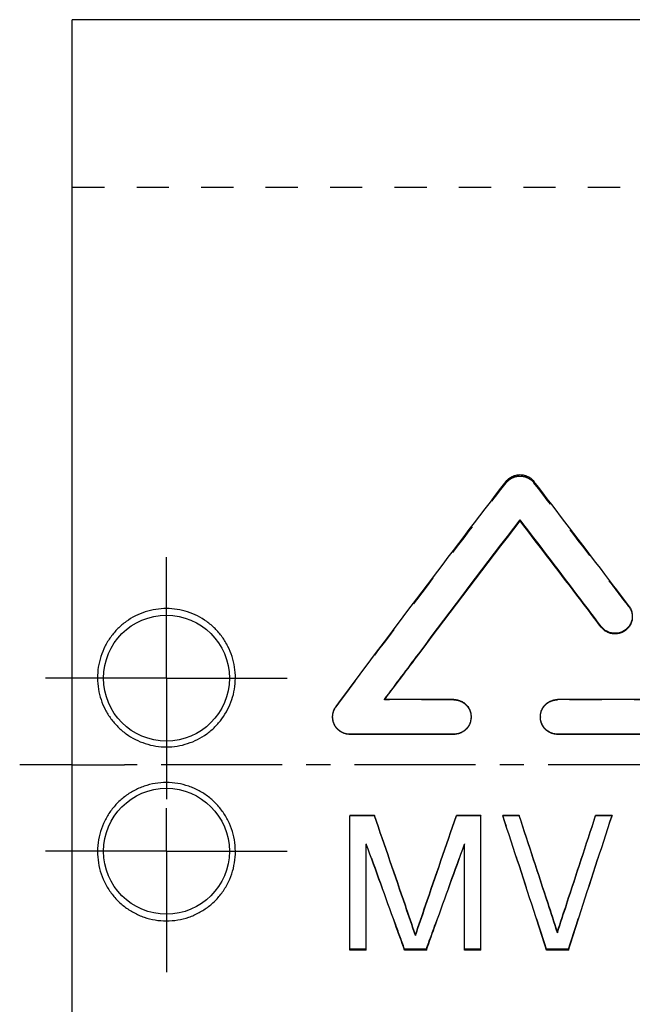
# Model space of a CAD drawing. Header units: millimetres. Extents: x 131 to 322, y 170 to 312.
# Tile 2 of 48: x 131 to 190, y 218 to 312. Entities that reach past the tile are written whole.
import ezdxf

# ---------------------------------------------------------------- set-up
doc = ezdxf.new("R2010")
doc.units = ezdxf.units.MM
doc.header["$LTSCALE"] = 30.734
doc.linetypes.add('CENTER', pattern=[0.6, 0.375, -0.075, 0.075, -0.075])
doc.linetypes.add('HIDDEN', pattern=[0.2, 0.1, -0.1])
doc.layers.get('0').update_dxf_attribs({"linetype": 'CONTINUOUS'})
doc.layers.add('DEFAULT_1', color=7, linetype='CENTER')
doc.layers.add('DEFAULT_2', color=8, linetype='HIDDEN')

msp = doc.modelspace()

# ---------------------------------------------------------------- linework, layer by layer
at = {"color": 7, "linetype": 'CONTINUOUS'}
for p, q in [((136.433, 170.185), (136.433, 312.185)), ((299.333, 312.185), (136.433, 312.185)), ((179.162, 264.414), (179.162, 264.529)), ((186.896, 254.298), (186.896, 254.362)), ((172.839, 247.404), (166.23, 247.404)), ((199.254, 247.404), (182.745, 247.404)), ((172.839, 244.091), (162.933, 244.091)), ((172.839, 244.077), (162.933, 244.077)), ((182.745, 244.077), (182.745, 244.091)), ((199.254, 244.091), (182.745, 244.091)), ((199.254, 244.077), (182.745, 244.077)), ((165.277, 236.34), (162.933, 236.34)), ((162.933, 223.527), (162.933, 236.316)), ((165.277, 236.316), (162.933, 236.316)), ((165.277, 236.34), (165.277, 236.316)), ((173.09, 236.34), (173.09, 236.316)), ((175.433, 236.34), (173.09, 236.34)), ((175.433, 236.316), (173.09, 236.316)), ((175.433, 223.527), (175.433, 236.316)), ((177.517, 236.34), (177.517, 236.316)), ((179.079, 236.34), (177.517, 236.34)), ((179.079, 236.316), (177.517, 236.316)), ((179.079, 236.34), (179.079, 236.316)), ((186.371, 236.34), (186.371, 236.316)), ((187.933, 236.34), (186.371, 236.34)), ((187.933, 236.316), (186.371, 236.316)), ((187.933, 236.34), (187.933, 236.316)), ((164.496, 223.527), (164.496, 233.613)), ((173.871, 223.527), (173.871, 233.613)), ((182.725, 225.25), (182.725, 225.172)), ((169.183, 224.978), (169.183, 224.898)), ((164.496, 223.527), (162.933, 223.527)), ((170.225, 223.527), (168.142, 223.527)), ((175.433, 223.527), (173.871, 223.527)), ((183.767, 223.527), (181.683, 223.527))]:
    msp.add_line(p, q, dxfattribs=at)
for centre in [(145.433, 249.435), (145.433, 232.935)]:
    msp.add_circle(centre, 6, dxfattribs=at)
for points, knots in [([(177.838, 268.184), (177.914, 268.284), (178.092, 268.466), (178.414, 268.671), (178.775, 268.799), (179.159, 268.843), (179.542, 268.799), (179.904, 268.672), (180.226, 268.467), (180.404, 268.285), (180.481, 268.185)], [0, 0, 0, 0, 0.124411, 0.248574, 0.373415, 0.500279, 0.626538, 0.751139, 0.875619, 1, 1, 1, 1]), ([(161.611, 246.74), (164.335, 250.389), (169.719, 257.555), (175.152, 264.685), (177.838, 268.184)], [0, 0, 0, 0, 0.507921, 1, 1, 1, 1]), ([(189.537, 256.326), (188.774, 257.334), (185.766, 261.296), (182.744, 265.247), (180.481, 268.185)], [0, 0, 0, 0, 0.254272, 1, 1, 1, 1]), ([(166.23, 247.404), (167.316, 248.858), (171.604, 254.583), (175.921, 260.286), (179.162, 264.529)], [0, 0, 0, 0, 0.253699, 1, 1, 1, 1]), ([(166.253, 247.404), (167.331, 248.84), (171.612, 254.527), (175.922, 260.192), (179.162, 264.414)], [0, 0, 0, 0, 0.25236, 1, 1, 1, 1]), ([(186.896, 254.362), (186.246, 255.222), (183.676, 258.617), (181.096, 262.004), (179.162, 264.529)], [0, 0, 0, 0, 0.253039, 1, 1, 1, 1]), ([(186.896, 254.298), (186.246, 255.153), (183.676, 258.531), (181.096, 261.902), (179.162, 264.414)], [0, 0, 0, 0, 0.253036, 1, 1, 1, 1]), ([(189.537, 256.326), (189.61, 256.23), (189.735, 256.02), (189.844, 255.684), (189.867, 255.454), (189.867, 255.346)], [0, 0, 0, 0, 0.345082, 0.690639, 1, 1, 1, 1]), ([(145.433, 256.068), (145.091, 256.068), (144.405, 256.014), (143.404, 255.774), (142.453, 255.382), (141.572, 254.845), (140.778, 254.17), (140.093, 253.371), (139.545, 252.471), (139.147, 251.5), (138.907, 250.481), (138.83, 249.434), (138.92, 248.389), (139.171, 247.379), (139.573, 246.428), (140.116, 245.552), (140.789, 244.772), (141.574, 244.105), (142.454, 243.569), (143.406, 243.177), (144.408, 242.937), (145.092, 242.884), (145.433, 242.884)], [0, 0, 0, 0, 0.049752, 0.099353, 0.148855, 0.198493, 0.248613, 0.29958, 0.350622, 0.400995, 0.451232, 0.502045, 0.552802, 0.602841, 0.65252, 0.702154, 0.751819, 0.801485, 0.851144, 0.900787, 0.950432, 1, 1, 1, 1]), ([(145.433, 242.884), (145.775, 242.884), (146.46, 242.937), (147.461, 243.177), (148.413, 243.569), (149.293, 244.106), (150.079, 244.772), (150.751, 245.553), (151.294, 246.428), (151.696, 247.379), (151.947, 248.389), (152.037, 249.433), (151.96, 250.48), (151.72, 251.5), (151.323, 252.47), (150.774, 253.37), (150.089, 254.17), (149.294, 254.845), (148.412, 255.383), (147.461, 255.775), (146.461, 256.014), (145.776, 256.068), (145.433, 256.068)], [0, 0, 0, 0, 0.049589, 0.099238, 0.148884, 0.198545, 0.248215, 0.297885, 0.347523, 0.39719, 0.447187, 0.497914, 0.548746, 0.599006, 0.649354, 0.70037, 0.751374, 0.801561, 0.851222, 0.900719, 0.950295, 1, 1, 1, 1]), ([(189.867, 255.346), (189.867, 255.333), (189.866, 255.199), (189.831, 254.94), (189.697, 254.589), (189.487, 254.278), (189.214, 254.022), (188.889, 253.834), (188.528, 253.721), (188.152, 253.694), (187.784, 253.75), (187.44, 253.884), (187.136, 254.089), (186.968, 254.266), (186.896, 254.362)], [0, 0, 0, 0, 0.008916, 0.098202, 0.189468, 0.280869, 0.370366, 0.460736, 0.552995, 0.644603, 0.734194, 0.82307, 0.911833, 1, 1, 1, 1]), ([(189.867, 255.276), (189.867, 255.264), (189.866, 255.13), (189.831, 254.872), (189.697, 254.523), (189.487, 254.213), (189.214, 253.959), (188.889, 253.771), (188.528, 253.66), (188.152, 253.633), (187.784, 253.688), (187.44, 253.822), (187.136, 254.025), (186.968, 254.202), (186.896, 254.298)], [0, 0, 0, 0, 0.00889, 0.097921, 0.188974, 0.280246, 0.369714, 0.46015, 0.55255, 0.644337, 0.734093, 0.823087, 0.911888, 1, 1, 1, 1]), ([(172.839, 247.404), (172.96, 247.404), (173.204, 247.377), (173.552, 247.257), (173.866, 247.062), (174.133, 246.8), (174.337, 246.48), (174.462, 246.123), (174.49, 245.873), (174.49, 245.75)], [0, 0, 0, 0, 0.140522, 0.281621, 0.422531, 0.56539, 0.711424, 0.857556, 1, 1, 1, 1]), ([(181.095, 245.815), (181.099, 245.917), (181.129, 246.145), (181.248, 246.482), (181.452, 246.801), (181.718, 247.062), (182.032, 247.257), (182.379, 247.377), (182.623, 247.404), (182.745, 247.404)], [0, 0, 0, 0, 0.121398, 0.271681, 0.420726, 0.566442, 0.7111, 0.855841, 1, 1, 1, 1]), ([(161.283, 245.749), (161.283, 245.771), (161.285, 245.903), (161.319, 246.145), (161.43, 246.461), (161.545, 246.652), (161.611, 246.74)], [0, 0, 0, 0, 0.060216, 0.373927, 0.687455, 1, 1, 1, 1]), ([(162.933, 244.091), (162.823, 244.091), (162.602, 244.114), (162.283, 244.213), (161.991, 244.375), (161.736, 244.592), (161.53, 244.856), (161.38, 245.156), (161.299, 245.459), (161.283, 245.66), (161.283, 245.749)], [0, 0, 0, 0, 0.127527, 0.25534, 0.383339, 0.511456, 0.639691, 0.767997, 0.896322, 1, 1, 1, 1]), ([(174.49, 245.75), (174.49, 245.625), (174.462, 245.373), (174.335, 245.015), (174.132, 244.696), (173.866, 244.434), (173.552, 244.239), (173.205, 244.119), (172.96, 244.091), (172.839, 244.091)], [0, 0, 0, 0, 0.144091, 0.290539, 0.435809, 0.577815, 0.71873, 0.859664, 1, 1, 1, 1]), ([(174.489, 245.662), (174.485, 245.559), (174.454, 245.332), (174.335, 244.996), (174.132, 244.679), (173.866, 244.418), (173.552, 244.224), (173.204, 244.104), (172.96, 244.077), (172.839, 244.077)], [0, 0, 0, 0, 0.121313, 0.271311, 0.420234, 0.565967, 0.710733, 0.855641, 1, 1, 1, 1]), ([(182.745, 244.091), (182.624, 244.091), (182.38, 244.119), (182.032, 244.239), (181.718, 244.434), (181.451, 244.697), (181.248, 245.017), (181.122, 245.375), (181.094, 245.625), (181.094, 245.748)], [0, 0, 0, 0, 0.140371, 0.28135, 0.422211, 0.565082, 0.711157, 0.857305, 1, 1, 1, 1]), ([(145.433, 239.486), (145.074, 239.486), (144.353, 239.427), (143.302, 239.162), (142.308, 238.728), (141.398, 238.137), (140.598, 237.405), (139.927, 236.552), (139.405, 235.601), (139.043, 234.572), (138.854, 233.49), (138.847, 232.384), (139.023, 231.294), (139.377, 230.249), (139.902, 229.273), (140.583, 228.397), (141.395, 227.654), (142.309, 227.06), (143.302, 226.627), (144.352, 226.362), (145.073, 226.302), (145.433, 226.302)], [0, 0, 0, 0, 0.052195, 0.104437, 0.156731, 0.208963, 0.261308, 0.313519, 0.365849, 0.418116, 0.471162, 0.524698, 0.577957, 0.630698, 0.684228, 0.738001, 0.791101, 0.843394, 0.895533, 0.947694, 1, 1, 1, 1]), ([(145.433, 226.302), (145.794, 226.302), (146.515, 226.362), (147.566, 226.627), (148.559, 227.061), (149.472, 227.654), (150.284, 228.397), (150.965, 229.273), (151.489, 230.248), (151.844, 231.294), (152.02, 232.383), (152.013, 233.489), (151.824, 234.572), (151.462, 235.602), (150.939, 236.553), (150.269, 237.406), (149.468, 238.137), (148.558, 238.728), (147.564, 239.162), (146.513, 239.427), (145.793, 239.486), (145.433, 239.486)], [0, 0, 0, 0, 0.052361, 0.104541, 0.156691, 0.208942, 0.261976, 0.315729, 0.369301, 0.422043, 0.475272, 0.528813, 0.581904, 0.6342, 0.686525, 0.738735, 0.79107, 0.843304, 0.895591, 0.947833, 1, 1, 1, 1]), ([(169.183, 224.978), (168.864, 225.915), (167.568, 229.705), (166.264, 233.492), (165.277, 236.34)], [0, 0, 0, 0, 0.247365, 1, 1, 1, 1]), ([(169.183, 224.898), (168.864, 225.84), (167.568, 229.649), (166.264, 233.454), (165.277, 236.316)], [0, 0, 0, 0, 0.247366, 1, 1, 1, 1]), ([(169.183, 224.978), (169.503, 225.915), (170.799, 229.705), (172.103, 233.492), (173.09, 236.34)], [0, 0, 0, 0, 0.247365, 1, 1, 1, 1]), ([(169.183, 224.898), (169.503, 225.84), (170.799, 229.649), (172.103, 233.454), (173.09, 236.316)], [0, 0, 0, 0, 0.247366, 1, 1, 1, 1]), ([(181.683, 223.527), (181.343, 224.58), (179.962, 228.846), (178.571, 233.108), (177.517, 236.316)], [0, 0, 0, 0, 0.246857, 1, 1, 1, 1]), ([(182.725, 225.25), (182.426, 226.166), (181.217, 229.864), (180, 233.56), (179.079, 236.34)], [0, 0, 0, 0, 0.247475, 1, 1, 1, 1]), ([(182.725, 225.172), (182.426, 226.092), (181.217, 229.809), (180, 233.523), (179.079, 236.316)], [0, 0, 0, 0, 0.247476, 1, 1, 1, 1]), ([(182.725, 225.25), (183.024, 226.166), (184.233, 229.864), (185.451, 233.56), (186.371, 236.34)], [0, 0, 0, 0, 0.247475, 1, 1, 1, 1]), ([(182.725, 225.172), (183.024, 226.092), (184.233, 229.809), (185.451, 233.523), (186.371, 236.316)], [0, 0, 0, 0, 0.247476, 1, 1, 1, 1]), ([(183.767, 223.527), (184.107, 224.58), (185.488, 228.846), (186.88, 233.108), (187.933, 236.316)], [0, 0, 0, 0, 0.246857, 1, 1, 1, 1]), ([(168.142, 223.527), (167.843, 224.359), (166.633, 227.723), (165.416, 231.084), (164.496, 233.613)], [0, 0, 0, 0, 0.247268, 1, 1, 1, 1]), ([(170.225, 223.527), (170.524, 224.359), (171.734, 227.723), (172.951, 231.084), (173.871, 233.613)], [0, 0, 0, 0, 0.247268, 1, 1, 1, 1])]:
    msp.add_open_spline(points, degree=3, knots=knots, dxfattribs=at)
msp.add_open_spline([(181.094, 245.748), (181.094, 245.77), (181.094, 245.793), (181.095, 245.815)], degree=3, dxfattribs=at)
at = {"layer": 'DEFAULT_1', "color": 2, "linetype": 'CENTER'}
for p, q in [((145.433, 249.435), (145.433, 261.824)), ((145.433, 249.435), (133.045, 249.435)), ((145.433, 249.435), (145.433, 237.046)), ((145.433, 249.435), (157.822, 249.435)), ((136.433, 241.185), (131.433, 241.185)), ((136.433, 241.185), (141.434, 241.185)), ((322.433, 241.185), (141.434, 241.185)), ((145.433, 232.935), (145.433, 237.046)), ((145.433, 232.935), (133.045, 232.935)), ((145.433, 232.935), (145.433, 220.546)), ((145.433, 232.935), (157.822, 232.935))]:
    msp.add_line(p, q, dxfattribs=at)
at = {"layer": 'DEFAULT_2', "color": 8, "linetype": 'HIDDEN'}
for p, q in [((219.433, 296.185), (136.433, 296.185)), ((177.838, 268.051), (177.838, 268.184)), ((180.481, 268.053), (180.481, 268.185)), ((189.537, 256.252), (189.537, 256.326)), ((166.23, 247.373), (166.23, 247.404)), ((172.839, 247.373), (166.23, 247.373)), ((172.839, 247.373), (172.839, 247.404)), ((182.745, 247.373), (182.745, 247.404)), ((199.254, 247.373), (182.745, 247.373)), ((161.611, 246.713), (161.611, 246.74)), ((161.283, 245.749), (161.283, 245.727)), ((174.49, 245.728), (174.49, 245.75)), ((181.094, 245.748), (181.094, 245.726)), ((162.933, 244.077), (162.933, 244.091)), ((172.839, 244.077), (172.839, 244.091)), ((162.933, 236.34), (162.933, 236.316)), ((175.433, 236.34), (175.433, 236.316)), ((164.496, 233.65), (164.496, 233.613)), ((173.871, 233.65), (173.871, 233.613)), ((164.496, 223.614), (162.933, 223.614)), ((168.142, 223.614), (168.142, 223.527)), ((170.225, 223.614), (168.142, 223.614)), ((170.225, 223.614), (170.225, 223.527)), ((175.433, 223.614), (173.871, 223.614)), ((181.683, 223.614), (181.683, 223.527)), ((183.767, 223.614), (181.683, 223.614)), ((183.767, 223.614), (183.767, 223.527))]:
    msp.add_line(p, q, dxfattribs=at)
for points, knots in [([(177.838, 268.051), (177.915, 268.151), (178.092, 268.332), (178.414, 268.536), (178.776, 268.664), (179.159, 268.707), (179.542, 268.664), (179.904, 268.537), (180.226, 268.334), (180.404, 268.152), (180.481, 268.053)], [0, 0, 0, 0, 0.124238, 0.248365, 0.373279, 0.500278, 0.626672, 0.751346, 0.875791, 1, 1, 1, 1]), ([(161.611, 246.713), (164.335, 250.344), (169.719, 257.475), (175.152, 264.57), (177.838, 268.051)], [0, 0, 0, 0, 0.507929, 1, 1, 1, 1]), ([(189.537, 256.252), (188.774, 257.255), (185.766, 261.197), (182.744, 265.129), (180.481, 268.053)], [0, 0, 0, 0, 0.254269, 1, 1, 1, 1]), ([(189.537, 256.252), (189.61, 256.156), (189.735, 255.947), (189.844, 255.613), (189.867, 255.384), (189.867, 255.276)], [0, 0, 0, 0, 0.345313, 0.690817, 1, 1, 1, 1]), ([(172.839, 247.373), (172.96, 247.373), (173.204, 247.346), (173.552, 247.227), (173.866, 247.033), (174.133, 246.772), (174.337, 246.454), (174.462, 246.099), (174.49, 245.85), (174.49, 245.728)], [0, 0, 0, 0, 0.14086, 0.282232, 0.423297, 0.566162, 0.712045, 0.857898, 1, 1, 1, 1]), ([(181.094, 245.726), (181.094, 245.85), (181.122, 246.1), (181.248, 246.456), (181.452, 246.773), (181.718, 247.033), (182.032, 247.227), (182.379, 247.346), (182.623, 247.373), (182.745, 247.373)], [0, 0, 0, 0, 0.143505, 0.289668, 0.434755, 0.576754, 0.717871, 0.859188, 1, 1, 1, 1]), ([(161.283, 245.727), (161.283, 245.748), (161.285, 245.88), (161.319, 246.121), (161.43, 246.435), (161.545, 246.625), (161.611, 246.713)], [0, 0, 0, 0, 0.060179, 0.373728, 0.687237, 1, 1, 1, 1]), ([(162.933, 244.077), (162.823, 244.077), (162.602, 244.099), (162.283, 244.198), (161.991, 244.359), (161.736, 244.575), (161.53, 244.838), (161.38, 245.136), (161.299, 245.438), (161.283, 245.638), (161.283, 245.727)], [0, 0, 0, 0, 0.127835, 0.255908, 0.384075, 0.512243, 0.640403, 0.768521, 0.896573, 1, 1, 1, 1]), ([(182.745, 244.077), (182.624, 244.077), (182.38, 244.104), (182.032, 244.224), (181.718, 244.418), (181.451, 244.68), (181.248, 244.998), (181.122, 245.354), (181.094, 245.603), (181.094, 245.726)], [0, 0, 0, 0, 0.140709, 0.281961, 0.422977, 0.565854, 0.711777, 0.857646, 1, 1, 1, 1]), ([(181.683, 223.614), (181.343, 224.662), (179.962, 228.907), (178.571, 233.148), (177.517, 236.34)], [0, 0, 0, 0, 0.246856, 1, 1, 1, 1]), ([(183.767, 223.614), (184.107, 224.662), (185.488, 228.907), (186.88, 233.148), (187.933, 236.34)], [0, 0, 0, 0, 0.246856, 1, 1, 1, 1]), ([(168.142, 223.614), (167.843, 224.442), (166.633, 227.789), (165.416, 231.134), (164.496, 233.65)], [0, 0, 0, 0, 0.247267, 1, 1, 1, 1]), ([(170.225, 223.614), (170.524, 224.442), (171.734, 227.789), (172.951, 231.134), (173.871, 233.65)], [0, 0, 0, 0, 0.247267, 1, 1, 1, 1])]:
    msp.add_open_spline(points, degree=3, knots=knots, dxfattribs=at)
for points in [[(166.23, 247.373), (166.235, 247.38), (166.239, 247.386), (166.244, 247.393)], [(166.244, 247.393), (166.247, 247.396), (166.25, 247.4), (166.253, 247.404)], [(174.49, 245.728), (174.49, 245.706), (174.49, 245.684), (174.489, 245.662)]]:
    msp.add_open_spline(points, degree=3, dxfattribs=at)

doc.saveas('drawing.dxf')
